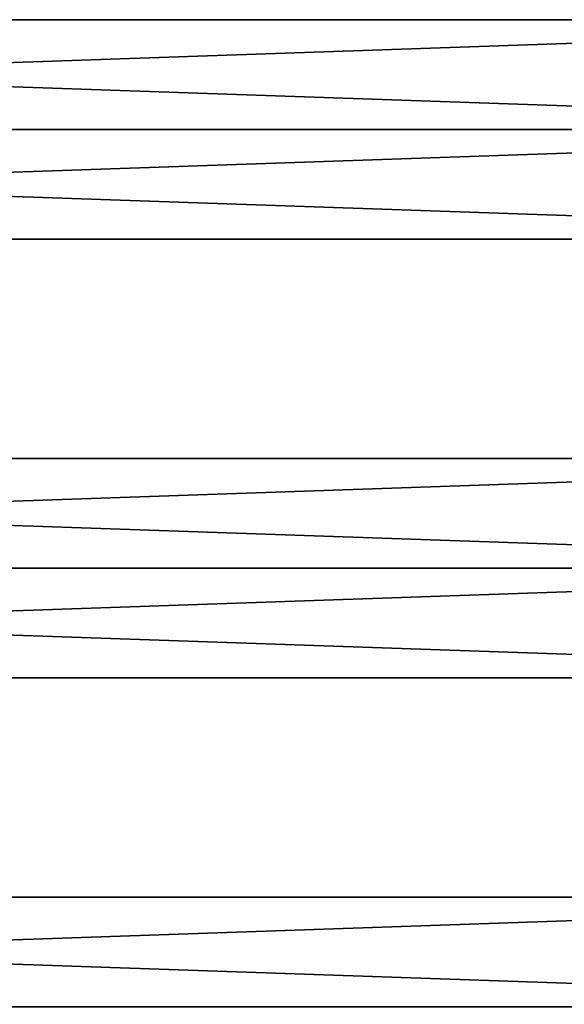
# Model space of a CAD drawing. Extents: x -200 to 200, y -702 to 625.
# Tile 203 of 256: x 36 to 91, y -550 to -451. Entities that reach past the tile are written whole.
import ezdxf

# ---------------------------------------------------------------- set-up
doc = ezdxf.new("R2010")
doc.units = 0
doc.header["$LTSCALE"] = 4.479492
for name, color, linetype in [('867', 7, 'CONTINUOUS'), ('869', 7, 'CONTINUOUS'), ('870', 7, 'CONTINUOUS'), ('871', 7, 'CONTINUOUS'), ('872', 7, 'CONTINUOUS')]:
    doc.layers.add(name, color=color, linetype=linetype)

msp = doc.modelspace()

# ---------------------------------------------------------------- linework, layer by layer
at = {"layer": '867', "color": 7, "linetype": 'CONTINUOUS'}
for points in [[(160, -539), (-160, -539), (-160, -550, 11), (160, -539)], [(160, -550, 11), (160, -539), (-160, -550, 11), (160, -550, 11)], [(160, -550, -11), (-160, -550, -11), (-160, -539), (160, -550, -11)], [(160, -539), (160, -550, -11), (-160, -539), (160, -539)]]:
    msp.add_3dface(points, dxfattribs=at)
at = {"layer": '869', "color": 7, "linetype": 'CONTINUOUS'}
for points in [[(160, -495), (-160, -495), (-160, -506, 11), (160, -495)], [(160, -506, 11), (160, -495), (-160, -506, 11), (160, -506, 11)], [(160, -506, -11), (-160, -506, -11), (-160, -495), (160, -506, -11)], [(160, -495), (160, -506, -11), (-160, -495), (160, -495)]]:
    msp.add_3dface(points, dxfattribs=at)
at = {"layer": '870', "color": 7, "linetype": 'CONTINUOUS'}
for points in [[(160, -517), (160, -506, 11), (-160, -517), (160, -517)], [(-160, -506, -11), (160, -517), (-160, -517), (-160, -506, -11)], [(160, -506, 11), (-160, -506, 11), (-160, -517), (160, -506, 11)], [(160, -506, -11), (160, -517), (-160, -506, -11), (160, -506, -11)]]:
    msp.add_3dface(points, dxfattribs=at)
at = {"layer": '871', "color": 7, "linetype": 'CONTINUOUS'}
for points in [[(160, -451), (-160, -451), (-160, -462, 11), (160, -451)], [(160, -451), (160, -462, -11), (-160, -451), (160, -451)], [(160, -462, -11), (-160, -462, -11), (-160, -451), (160, -462, -11)], [(160, -462, 11), (160, -451), (-160, -462, 11), (160, -462, 11)]]:
    msp.add_3dface(points, dxfattribs=at)
at = {"layer": '872', "color": 7, "linetype": 'CONTINUOUS'}
for points in [[(160, -462, 11), (-160, -462, 11), (-160, -473), (160, -462, 11)], [(-160, -462, -11), (160, -473), (-160, -473), (-160, -462, -11)], [(160, -473), (160, -462, 11), (-160, -473), (160, -473)], [(160, -462, -11), (160, -473), (-160, -462, -11), (160, -462, -11)]]:
    msp.add_3dface(points, dxfattribs=at)

doc.saveas('drawing.dxf')
